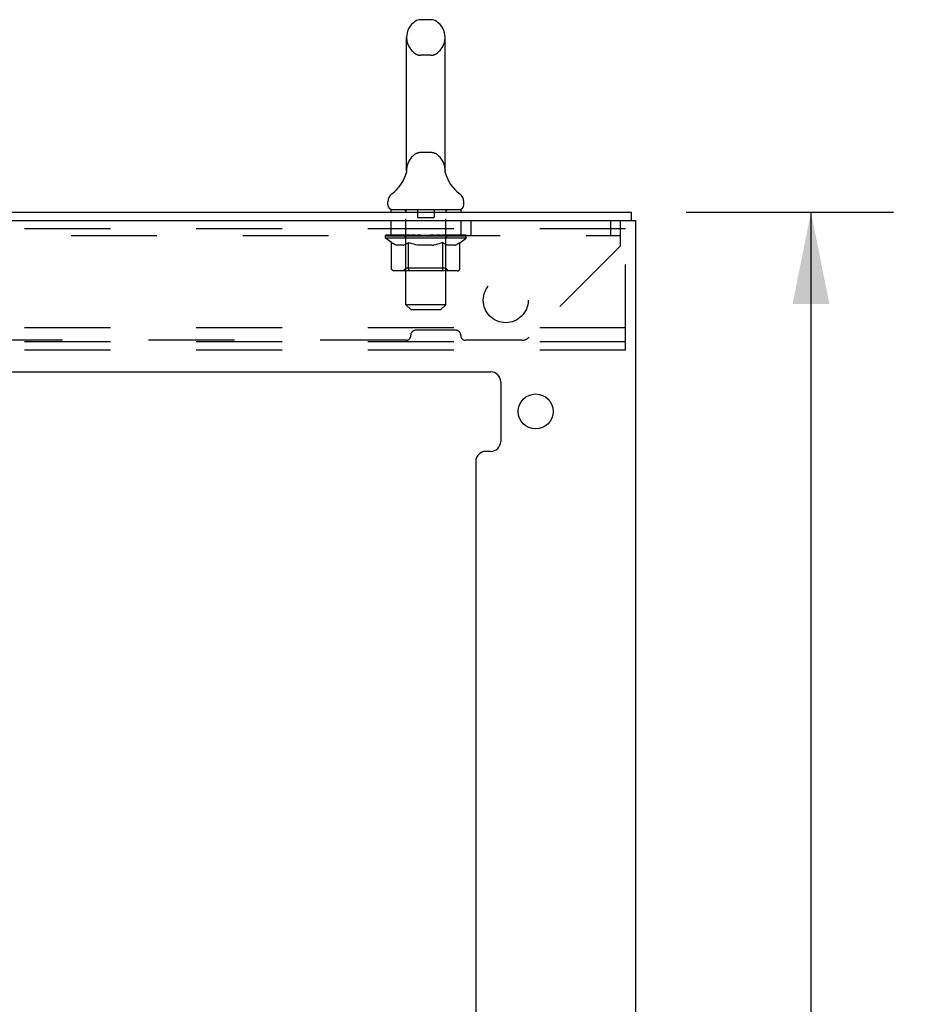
# Model space of a CAD drawing. Header units: inches. Extents: x 0 to 195, y 0 to 126.
# Tile 38 of 41: x 121 to 132, y 68 to 80. Entities that reach past the tile are written whole.
import ezdxf

# ---------------------------------------------------------------- set-up
doc = ezdxf.new("R2010")
doc.units = ezdxf.units.IN
doc.header["$LTSCALE"] = 10.747126
doc.header["$MEASUREMENT"] = 0
doc.linetypes.add('HIDDEN', pattern=[0.2, 0.1, -0.1])
doc.layers.get('0').update_dxf_attribs({"linetype": 'CONTINUOUS'})
doc.layers.add('DEFAULT_2', color=8, linetype='HIDDEN')
doc.layers.add('DIMENSIONS', color=7, linetype='CONTINUOUS')
doc.styles.get("Standard").update_dxf_attribs({"font": 'arial.ttf'})
doc.dimstyles.new('DIMSTYLE_1', dxfattribs={"dimtxt": 0.862069, "dimasz": 1.149425, "dimexe": 0.09, "dimexo": 0.07, "dimgap": 0.0375, "dimtad": 0, "dimtih": 1, "dimtoh": 1, "dimzin": 4, "dimdsep": 46, "dimtxsty": 'Standard', "dimblk": '_FILLED', "dimblk1": '_FILLED', "dimblk2": '_FILLED', "dimcen": 0.09, "dimazin": 1, "dimtfac": 1, "dimtdec": 3, "dimtofl": 0, "dimtmove": 0, "dimatfit": 3, "dimldrblk": '_FILLED', "dimfxl": 0, "dimtolj": 1, "dimtzin": 4, "dimarcsym": 0})

# ---------------------------------------------------------------- blocks, each defined once
blk = doc.blocks.new('_FILLED')
at = {"color": 0, "linetype": 'ByBlock'}
blk.add_solid([(0, 0), (-1, 0.2), (-1, -0.2)], dxfattribs=at)
blk = doc.blocks.new('*D16')
at = {"layer": 'DIMENSIONS', "color": 2, "linetype": 'Continuous'}
for p, q in [((129.41, 77.88), (132.008, 77.88)), ((130.974, 77.88), (130.974, 43.309)), ((130.974, 7.014), (130.974, 41.585)), ((129.41, 7.014), (132.008, 7.014))]:
    blk.add_line(p, q, dxfattribs=at)
at = {"layer": 'DIMENSIONS', "color": 2, "linetype": 'Continuous', "xscale": 1.1494252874, "yscale": 1.1494252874, "zscale": 1.1494252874}
for p, rotation in [((130.974, 77.88), 90), ((130.974, 7.014), 270)]:
    blk.add_blockref('_FILLED', p, dxfattribs=dict(at, rotation=rotation))
at = {"layer": 'DIMENSIONS', "color": 2, "linetype": 'Continuous', "insert": (130.974, 42.878), "char_height": 0.8621, "width": 3.01243, "attachment_point": 2, "line_spacing_factor": 0.9}
blk.add_mtext('70.87', dxfattribs=at)

msp = doc.modelspace()

# ---------------------------------------------------------------- linework, layer by layer
at = {"color": 7, "linetype": 'Continuous'}
for p, q in [((126.217, 80.288), (126.089, 80.288)), ((125.911, 78.403), (125.911, 80.066)), ((126.394, 78.403), (126.394, 80.066)), ((125.911, 78.398), (125.911, 78.403)), ((125.911, 78.398), (125.911, 78.397)), ((125.911, 78.397), (125.911, 78.396)), ((125.911, 78.397), (125.911, 78.396)), ((125.911, 78.396), (125.911, 78.395)), ((125.911, 78.395), (125.911, 78.394)), ((125.911, 78.395), (125.911, 78.394)), ((125.911, 78.394), (125.911, 78.393)), ((125.911, 78.393), (125.911, 78.392)), ((125.911, 78.392), (125.911, 78.392)), ((125.911, 78.392), (125.911, 78.391)), ((125.911, 78.391), (125.911, 78.39)), ((125.911, 78.39), (125.911, 78.39)), ((125.911, 78.39), (125.911, 78.389)), ((125.911, 78.389), (125.911, 78.388)), ((125.911, 78.388), (125.911, 78.388)), ((125.911, 78.388), (125.911, 78.387)), ((125.911, 78.387), (125.911, 78.386)), ((125.911, 78.386), (125.911, 78.386)), ((126.394, 78.403), (126.394, 78.398)), ((126.394, 78.397), (126.394, 78.398)), ((126.394, 78.398), (126.394, 78.398)), ((126.394, 78.391), (126.394, 78.392)), ((126.394, 78.39), (126.394, 78.391)), ((126.394, 78.391), (126.394, 78.391)), ((126.394, 78.389), (126.394, 78.39)), ((126.394, 78.388), (126.394, 78.389)), ((126.394, 78.389), (126.394, 78.389)), ((126.395, 78.388), (126.394, 78.388)), ((126.395, 78.387), (126.395, 78.388)), ((126.395, 78.386), (126.395, 78.387)), ((126.395, 78.386), (126.395, 78.386)), ((125.906, 78.358), (125.906, 78.358)), ((125.906, 78.358), (125.906, 78.358)), ((125.91, 78.374), (125.909, 78.373)), ((125.91, 78.374), (125.909, 78.373)), ((125.909, 78.373), (125.909, 78.372)), ((125.909, 78.372), (125.909, 78.372)), ((125.909, 78.372), (125.909, 78.372)), ((125.911, 78.381), (125.91, 78.38)), ((125.91, 78.38), (125.91, 78.379)), ((125.91, 78.38), (125.91, 78.379)), ((125.91, 78.379), (125.91, 78.378)), ((125.91, 78.379), (125.91, 78.378)), ((125.91, 78.378), (125.91, 78.377)), ((125.91, 78.377), (125.91, 78.377)), ((125.91, 78.377), (125.91, 78.376)), ((125.91, 78.376), (125.91, 78.375)), ((125.91, 78.376), (125.91, 78.376)), ((125.91, 78.375), (125.91, 78.374)), ((125.911, 78.386), (125.911, 78.385)), ((125.911, 78.385), (125.911, 78.384)), ((125.911, 78.385), (125.911, 78.384)), ((125.911, 78.384), (125.911, 78.383)), ((125.911, 78.383), (125.911, 78.382)), ((125.911, 78.383), (125.911, 78.382)), ((125.911, 78.382), (125.911, 78.381)), ((125.911, 78.381), (125.911, 78.381)), ((126.395, 78.385), (126.395, 78.386)), ((126.395, 78.384), (126.395, 78.385)), ((126.395, 78.385), (126.395, 78.385)), ((126.395, 78.383), (126.395, 78.384)), ((126.395, 78.384), (126.395, 78.384)), ((126.395, 78.382), (126.395, 78.383)), ((126.395, 78.381), (126.395, 78.382)), ((126.395, 78.38), (126.395, 78.381)), ((126.395, 78.379), (126.395, 78.38)), ((126.395, 78.38), (126.395, 78.38)), ((126.395, 78.378), (126.395, 78.379)), ((126.396, 78.377), (126.395, 78.378)), ((126.396, 78.377), (126.396, 78.378)), ((126.396, 78.376), (126.396, 78.377)), ((126.396, 78.375), (126.396, 78.376)), ((126.396, 78.375), (126.396, 78.376)), ((126.396, 78.374), (126.396, 78.375)), ((126.396, 78.373), (126.396, 78.374)), ((126.396, 78.372), (126.396, 78.373)), ((126.397, 78.372), (126.396, 78.372)), ((126.4, 78.358), (126.4, 78.359)), ((125.678, 77.97), (125.678, 78.008)), ((125.715, 77.91), (125.715, 77.88)), ((126.59, 77.91), (125.715, 77.91)), ((126.59, 77.91), (126.59, 77.88)), ((126.628, 77.97), (126.628, 78.008)), ((128.726, 77.776), (128.726, 77.88))]:
    msp.add_line(p, q, dxfattribs=at)
at = {"color": 3, "linetype": 'Continuous'}
for p, q in [((110.778, 77.776), (128.778, 77.776)), ((110.83, 77.88), (128.726, 77.88)), ((128.778, 77.776), (128.778, 7.118)), ((112.591, 75.88), (126.965, 75.88)), ((127.09, 75.755), (127.09, 75.009)), ((126.965, 74.884), (126.903, 74.884)), ((126.778, 74.759), (126.778, 54.052))]:
    msp.add_line(p, q, dxfattribs=at)
at = {"color": 7, "linetype": 'Continuous'}
for points in [[(126.394, 78.392), (126.394, 78.393), (126.394, 78.394), (126.394, 78.394), (126.394, 78.395), (126.394, 78.396), (126.394, 78.396), (126.394, 78.397)], [(126.394, 78.394), (126.394, 78.394), (126.394, 78.395), (126.394, 78.396), (126.394, 78.396), (126.394, 78.397)], [(126.394, 78.392), (126.394, 78.393), (126.394, 78.393)]]:
    msp.add_lwpolyline(points, dxfattribs=at)
at = {"color": 3, "linetype": 'Continuous'}
msp.add_circle((127.528, 75.384), 0.219, dxfattribs=at)
at = {"color": 7, "linetype": 'Continuous'}
for centre, radius, start, end in [((126.153, 80.066), 0.241, 123.1848, 180), ((126.089, 80.163), 0.125, 90, 123.1848), ((126.217, 80.163), 0.125, 56.8152, 90), ((126.153, 80.066), 0.241, 0, 56.8152), ((125.429, 78.509), 0.5, 306.7414, 344.6791), ((126.877, 78.509), 0.5, 195.3209, 233.2586), ((125.803, 78.008), 0.125, 126.7414, 180), ((126.503, 78.008), 0.125, 0, 53.2586), ((125.738, 77.97), 0.06, 180, 270), ((126.568, 77.97), 0.06, 270, 360)]:
    msp.add_arc(centre, radius, start, end, dxfattribs=at)
at = {"color": 3, "linetype": 'Continuous'}
for centre, start, end in [((126.965, 75.755), 0, 90), ((126.965, 75.009), 270, 360), ((126.903, 74.759), 90, 180)]:
    msp.add_arc(centre, 0.125, start, end, dxfattribs=at)
at = {"layer": 'DEFAULT_2', "color": 8, "linetype": 'HIDDEN'}
for p, q in [((126.217, 79.843), (126.089, 79.843)), ((126.217, 78.625), (126.089, 78.625)), ((125.906, 78.359), (125.906, 78.358)), ((125.906, 78.358), (125.906, 78.358)), ((125.906, 78.358), (125.906, 78.358)), ((125.906, 78.358), (125.906, 78.358)), ((125.906, 78.358), (125.906, 78.358)), ((125.906, 78.358), (125.906, 78.358)), ((126.4, 78.358), (126.4, 78.358)), ((125.903, 77.91), (125.903, 77.88)), ((126.048, 77.9), (126.048, 77.82)), ((126.258, 77.9), (126.258, 77.82)), ((126.403, 77.91), (126.403, 77.88)), ((125.715, 77.776), (125.715, 77.588)), ((125.904, 76.72), (125.904, 77.88)), ((126.248, 77.81), (126.058, 77.81)), ((126.402, 76.72), (126.402, 77.88)), ((126.59, 77.776), (126.59, 77.588)), ((126.715, 77.776), (126.715, 77.588)), ((128.465, 77.776), (128.465, 77.588)), ((128.59, 77.458), (128.59, 77.776)), ((128.653, 76.151), (128.653, 77.776)), ((128.653, 77.672), (113.653, 77.672)), ((110.965, 77.588), (128.59, 77.588)), ((125.647, 77.553), (125.647, 77.585)), ((125.647, 77.585), (125.892, 77.585)), ((125.724, 77.499), (125.647, 77.553)), ((126.659, 77.553), (125.647, 77.553)), ((125.648, 77.585), (125.648, 77.588)), ((125.744, 77.587), (125.648, 77.588)), ((125.654, 77.585), (125.654, 77.59)), ((125.661, 77.582), (125.661, 77.585)), ((125.661, 77.582), (126.644, 77.582)), ((125.668, 77.582), (125.668, 77.585)), ((125.669, 77.582), (125.669, 77.585)), ((125.677, 77.585), (125.677, 77.59)), ((125.69, 77.582), (125.69, 77.585)), ((125.692, 77.582), (125.692, 77.585)), ((125.714, 77.585), (125.714, 77.59)), ((125.726, 77.582), (125.726, 77.585)), ((125.728, 77.582), (125.728, 77.585)), ((125.744, 77.585), (125.744, 77.587)), ((125.765, 77.585), (125.765, 77.59)), ((125.766, 77.582), (125.766, 77.585)), ((125.767, 77.582), (125.767, 77.585)), ((125.769, 77.582), (125.769, 77.585)), ((125.775, 77.582), (125.775, 77.585)), ((125.775, 77.582), (125.775, 77.585)), ((125.778, 77.582), (125.778, 77.585)), ((125.78, 77.582), (125.78, 77.585)), ((125.784, 77.582), (125.784, 77.585)), ((125.795, 77.582), (125.795, 77.585)), ((125.81, 77.582), (125.81, 77.587)), ((125.81, 77.582), (125.81, 77.585)), ((125.826, 77.582), (125.826, 77.585)), ((125.826, 77.582), (125.826, 77.585)), ((125.827, 77.585), (125.827, 77.59)), ((125.835, 77.582), (125.835, 77.585)), ((125.839, 77.582), (125.839, 77.585)), ((125.846, 77.582), (125.846, 77.585)), ((125.855, 77.582), (125.855, 77.588)), ((125.867, 77.582), (125.867, 77.585)), ((125.87, 77.582), (125.87, 77.585)), ((125.892, 77.582), (125.892, 77.585)), ((125.945, 77.585), (125.896, 77.585)), ((125.9, 77.585), (125.9, 77.59)), ((125.903, 77.176), (125.903, 77.55)), ((125.905, 77.582), (125.905, 77.585)), ((125.909, 77.582), (125.909, 77.585)), ((125.914, 77.582), (125.914, 77.589)), ((125.917, 77.582), (125.917, 77.585)), ((125.926, 77.582), (125.926, 77.585)), ((125.945, 77.582), (125.945, 77.585)), ((126.005, 77.585), (125.958, 77.585)), ((125.974, 77.582), (125.974, 77.585)), ((125.98, 77.585), (125.98, 77.59)), ((125.983, 77.582), (125.983, 77.585)), ((125.985, 77.582), (125.985, 77.59)), ((125.987, 77.582), (125.987, 77.585)), ((125.993, 77.582), (125.993, 77.585)), ((126.005, 77.582), (126.005, 77.585)), ((126.069, 77.585), (126.026, 77.585)), ((126.036, 77.582), (126.036, 77.585)), ((126.061, 77.585), (126.153, 77.59)), ((126.065, 77.585), (126.065, 77.59)), ((126.065, 77.585), (126.065, 77.59)), ((126.065, 77.59), (126.065, 77.59)), ((126.065, 77.582), (126.065, 77.585)), ((126.068, 77.582), (126.068, 77.585)), ((126.069, 77.582), (126.069, 77.585)), ((126.07, 77.582), (126.07, 77.585)), ((126.136, 77.585), (126.098, 77.585)), ((126.102, 77.582), (126.102, 77.585)), ((126.136, 77.582), (126.136, 77.585)), ((126.151, 77.585), (126.151, 77.585)), ((126.151, 77.582), (126.151, 77.585)), ((126.151, 77.582), (126.151, 77.585)), ((126.153, 77.585), (126.153, 77.59)), ((126.153, 77.59), (126.244, 77.585)), ((126.155, 77.582), (126.155, 77.585)), ((126.155, 77.582), (126.155, 77.585)), ((126.155, 77.585), (126.155, 77.585)), ((126.17, 77.582), (126.17, 77.585)), ((126.17, 77.585), (126.208, 77.585)), ((126.204, 77.582), (126.204, 77.585)), ((126.236, 77.582), (126.236, 77.585)), ((126.236, 77.582), (126.236, 77.585)), ((126.236, 77.585), (126.28, 77.585)), ((126.237, 77.582), (126.237, 77.585)), ((126.24, 77.585), (126.24, 77.59)), ((126.24, 77.59), (126.241, 77.59)), ((126.24, 77.582), (126.24, 77.585)), ((126.241, 77.585), (126.241, 77.59)), ((126.269, 77.582), (126.269, 77.585)), ((126.301, 77.582), (126.301, 77.585)), ((126.301, 77.585), (126.348, 77.585)), ((126.313, 77.582), (126.313, 77.585)), ((126.319, 77.582), (126.319, 77.585)), ((126.321, 77.582), (126.321, 77.59)), ((126.323, 77.582), (126.323, 77.585)), ((126.326, 77.585), (126.326, 77.59)), ((126.332, 77.582), (126.332, 77.585)), ((126.361, 77.582), (126.361, 77.585)), ((126.361, 77.585), (126.41, 77.585)), ((126.38, 77.582), (126.38, 77.585)), ((126.389, 77.582), (126.389, 77.585)), ((126.392, 77.582), (126.392, 77.589)), ((126.397, 77.582), (126.397, 77.585)), ((126.401, 77.582), (126.401, 77.585)), ((126.403, 77.176), (126.403, 77.55)), ((126.406, 77.585), (126.406, 77.59)), ((126.414, 77.582), (126.414, 77.585)), ((126.414, 77.585), (126.575, 77.585)), ((126.436, 77.582), (126.436, 77.585)), ((126.438, 77.582), (126.438, 77.585)), ((126.451, 77.582), (126.451, 77.588)), ((126.46, 77.582), (126.46, 77.585)), ((126.467, 77.582), (126.467, 77.585)), ((126.471, 77.582), (126.471, 77.585)), ((126.478, 77.585), (126.478, 77.59)), ((126.479, 77.582), (126.479, 77.585)), ((126.479, 77.582), (126.479, 77.585)), ((126.496, 77.582), (126.496, 77.587)), ((126.496, 77.582), (126.496, 77.585)), ((126.511, 77.582), (126.511, 77.585)), ((126.522, 77.582), (126.522, 77.585)), ((126.525, 77.582), (126.525, 77.585)), ((126.528, 77.582), (126.528, 77.585)), ((126.531, 77.582), (126.531, 77.585)), ((126.531, 77.582), (126.531, 77.585)), ((126.537, 77.582), (126.537, 77.585)), ((126.539, 77.582), (126.539, 77.585)), ((126.54, 77.582), (126.54, 77.585)), ((126.541, 77.585), (126.541, 77.59)), ((126.578, 77.582), (126.578, 77.585)), ((126.58, 77.582), (126.58, 77.585)), ((126.58, 77.497), (126.659, 77.553)), ((126.591, 77.585), (126.591, 77.59)), ((126.614, 77.582), (126.614, 77.585)), ((126.616, 77.582), (126.616, 77.585)), ((126.629, 77.585), (126.629, 77.59)), ((126.637, 77.582), (126.637, 77.585)), ((126.637, 77.582), (126.637, 77.585)), ((126.644, 77.582), (126.644, 77.585)), ((126.651, 77.585), (126.651, 77.59)), ((126.659, 77.553), (126.659, 77.59)), ((125.724, 77.174), (125.724, 77.499)), ((125.724, 77.499), (125.736, 77.491)), ((125.748, 77.483), (125.736, 77.491)), ((125.759, 77.477), (125.748, 77.484)), ((125.771, 77.472), (125.759, 77.477)), ((125.782, 77.467), (125.771, 77.472)), ((125.794, 77.464), (125.782, 77.467)), ((125.869, 77.464), (125.794, 77.464)), ((125.869, 77.464), (125.88, 77.467)), ((125.892, 77.472), (125.88, 77.467)), ((125.903, 77.477), (125.891, 77.472)), ((125.915, 77.483), (125.903, 77.477)), ((125.926, 77.49), (125.914, 77.483)), ((125.938, 77.498), (125.926, 77.49)), ((125.938, 77.174), (125.938, 77.498)), ((125.938, 77.498), (125.961, 77.49)), ((125.984, 77.483), (125.961, 77.491)), ((126.007, 77.477), (125.984, 77.484)), ((126.029, 77.472), (126.007, 77.477)), ((126.052, 77.467), (126.029, 77.472)), ((126.074, 77.464), (126.051, 77.467)), ((126.232, 77.464), (126.074, 77.464)), ((126.232, 77.464), (126.254, 77.467)), ((126.276, 77.472), (126.254, 77.467)), ((126.298, 77.477), (126.276, 77.472)), ((126.32, 77.483), (126.298, 77.477)), ((126.343, 77.49), (126.32, 77.483)), ((126.366, 77.498), (126.343, 77.49)), ((126.366, 77.174), (126.366, 77.498)), ((126.366, 77.498), (126.377, 77.49)), ((126.388, 77.483), (126.377, 77.49)), ((126.399, 77.477), (126.388, 77.483)), ((126.41, 77.472), (126.399, 77.477)), ((126.421, 77.467), (126.41, 77.472)), ((126.431, 77.464), (126.421, 77.467)), ((126.514, 77.464), (126.431, 77.464)), ((126.514, 77.464), (126.525, 77.467)), ((126.536, 77.472), (126.525, 77.467)), ((126.547, 77.477), (126.536, 77.472)), ((126.558, 77.483), (126.547, 77.477)), ((126.569, 77.49), (126.557, 77.483)), ((126.58, 77.497), (126.568, 77.49)), ((126.58, 77.174), (126.58, 77.497)), ((128.59, 77.458), (127.445, 76.313)), ((125.903, 77.176), (125.871, 77.144)), ((126.403, 77.176), (125.903, 77.176)), ((126.403, 77.176), (126.435, 77.144)), ((126.545, 77.144), (125.758, 77.144)), ((126.349, 77.144), (126.351, 77.144)), ((126.355, 77.146), (126.357, 77.147)), ((126.357, 77.147), (126.359, 77.149)), ((125.964, 76.66), (125.904, 76.72)), ((126.402, 76.72), (125.904, 76.72)), ((126.342, 76.66), (126.402, 76.72)), ((125.964, 76.66), (126.342, 76.66)), ((128.653, 76.432), (113.653, 76.432)), ((125.965, 76.334), (125.965, 76.341)), ((126.531, 76.4), (126.024, 76.4)), ((126.59, 76.334), (126.59, 76.341)), ((125.906, 76.275), (113.649, 76.275)), ((128.653, 76.255), (113.653, 76.255)), ((127.354, 76.275), (126.649, 76.275)), ((128.653, 76.151), (113.653, 76.151))]:
    msp.add_line(p, q, dxfattribs=at)
for points in [[(125.758, 77.144), (125.754, 77.144), (125.75, 77.145), (125.746, 77.146), (125.742, 77.147), (125.738, 77.149), (125.735, 77.152), (125.732, 77.155), (125.729, 77.158), (125.727, 77.161), (125.725, 77.165), (125.724, 77.169), (125.724, 77.174)], [(125.955, 77.144), (125.953, 77.144), (125.951, 77.145), (125.949, 77.146), (125.947, 77.147), (125.945, 77.149), (125.943, 77.152), (125.942, 77.155), (125.941, 77.158), (125.939, 77.161), (125.939, 77.165), (125.938, 77.169), (125.938, 77.174)], [(126.359, 77.149), (126.36, 77.152), (126.362, 77.155), (126.363, 77.158), (126.364, 77.161)], [(126.36, 77.152), (126.362, 77.155), (126.363, 77.158)], [(126.364, 77.161), (126.365, 77.165), (126.366, 77.169), (126.366, 77.174)], [(126.365, 77.165), (126.366, 77.169), (126.366, 77.174)], [(126.545, 77.144), (126.55, 77.144), (126.554, 77.145), (126.558, 77.146), (126.562, 77.147), (126.565, 77.149), (126.569, 77.152), (126.572, 77.155), (126.574, 77.158), (126.577, 77.161), (126.578, 77.165), (126.579, 77.169), (126.58, 77.174)], [(126.351, 77.144), (126.353, 77.145), (126.355, 77.146)]]:
    msp.add_lwpolyline(points, dxfattribs=at)
msp.add_circle((127.153, 76.776), 0.281, dxfattribs=at)
for centre, radius, start, end in [((126.153, 80.066), 0.241, 180, 236.8152), ((126.153, 80.066), 0.241, 303.1848, 360), ((126.089, 79.968), 0.125, 236.8152, 270), ((126.217, 79.968), 0.125, 270, 303.1848), ((126.153, 78.403), 0.241, 123.1848, 180), ((126.089, 78.5), 0.125, 90, 123.1848), ((126.217, 78.5), 0.125, 56.8152, 90), ((126.153, 78.403), 0.241, 0, 56.8152), ((125.874, 77.88), 0.03, 0, 90), ((126.038, 77.9), 0.01, 0, 90), ((126.268, 77.9), 0.01, 90, 180), ((126.432, 77.88), 0.03, 90, 180), ((126.058, 77.82), 0.01, 180, 270), ((126.248, 77.82), 0.01, 270, 360), ((125.871, 77.55), 0.0318, 0, 90), ((126.435, 77.55), 0.0318, 90, 180), ((125.906, 76.334), 0.0591, 270, 360), ((126.024, 76.341), 0.0591, 90, 180), ((126.531, 76.341), 0.0591, 0, 90), ((126.649, 76.334), 0.0591, 180, 270), ((127.354, 76.405), 0.13, 270, 315)]:
    msp.add_arc(centre, radius, start, end, dxfattribs=at)
for centre, major_axis, ratio, start_param, end_param in [((126.153, 77.59), (0.506, 0.005), 0.05963, 9.249616, 9.431313), ((126.153, 77.59), (0.506, 0), 0.060556, -3.083241, -2.96706), ((126.153, 77.59), (0.506, 0.011), 0.05688, 2.791345, 2.965878), ((125.666, 77.581), (0.158, -0.002), 0.05963, 0.605815, 1.645666), ((125.611, 77.581), (0.158, 0.002), 0.05963, 0.25549, 1.295341), ((126.153, 77.59), (0.506, -0.005), 0.05963, -2.96643, -2.791898), ((125.611, 77.575), (0.158, 0.003), 0.05688, 1.20151, 1.294789), ((125.666, 77.575), (0.158, 0), 0.060556, 1.551758, 1.645036), ((125.631, 77.575), (0.158, 0.002), 0.05963, 1.170259, 1.376596), ((125.667, 77.577), (0.131, 0.001), 0.05963, 1.065228, 1.614276), ((125.651, 77.577), (0.131, 0.003), 0.05688, 0.890143, 1.43919), ((125.698, 77.577), (0.131, 0), 0.060556, 1.240391, 1.789438), ((126.153, 77.59), (0.506, 0.015), 0.052395, 2.616403, 2.790936), ((125.716, 77.581), (0.158, -0.003), 0.05688, 0.7809, 1.820751), ((125.608, 77.581), (0.158, 0.003), 0.05688, 0.080405, 1.120256), ((126.153, 77.59), (0.506, -0.011), 0.05688, -2.791345, -2.616812), ((125.608, 77.575), (0.158, 0.005), 0.052395, 1.026568, 1.119847), ((125.716, 77.575), (0.158, -0.002), 0.05963, 1.72692, 1.820198), ((125.651, 77.577), (0.131, 0.004), 0.052395, 0.715201, 1.264248), ((125.742, 77.577), (0.131, -0.001), 0.05963, 1.415553, 1.9646), ((126.153, 77.59), (0.506, 0.02), 0.046319, 2.441654, 2.616187), ((125.78, 77.581), (0.158, -0.005), 0.052395, 0.955842, 1.995693), ((125.622, 77.581), (0.158, 0.005), 0.052395, -0.094537, 0.945314), ((126.153, 77.59), (0.506, -0.015), 0.052395, -2.616403, -2.44187), ((125.622, 77.575), (0.158, 0.006), 0.046319, 0.851819, 0.945098), ((125.78, 77.575), (0.158, -0.003), 0.05688, 1.902006, 1.995284), ((125.665, 77.577), (0.131, 0.005), 0.046319, 0.540452, 1.089499), ((125.799, 77.577), (0.131, -0.003), 0.05688, 1.590638, 2.139686), ((125.631, 77.581), (0.158, 0), 0.060556, 0.430652, 0.777569), ((126.153, 77.59), (0.506, 0.024), 0.038841, 2.267123, 2.441656), ((125.854, 77.581), (0.158, -0.006), 0.046319, 1.130591, 2.170442), ((126.153, 77.59), (0.506, -0.02), 0.046319, -2.441654, -2.267121), ((125.652, 77.581), (0.158, 0.006), 0.046319, -0.269286, 0.770565), ((125.652, 77.575), (0.158, 0.007), 0.038841, 0.677289, 0.770567), ((125.854, 77.575), (0.158, -0.005), 0.052395, 2.076947, 2.170226), ((125.695, 77.577), (0.131, 0.006), 0.038841, 0.365921, 0.914969), ((125.866, 77.577), (0.131, -0.004), 0.052395, 1.76558, 2.314627), ((126.153, 77.59), (0.506, 0.027), 0.030195, 2.09281, 2.267343), ((125.938, 77.581), (0.158, -0.007), 0.038841, 1.305122, 2.344973), ((126.153, 77.59), (0.506, -0.024), 0.038841, -2.267123, -2.092591), ((125.697, 77.581), (0.158, 0.007), 0.038841, -0.443817, 0.596034), ((125.697, 77.575), (0.158, 0.008), 0.030195, 0.502975, 0.596254), ((125.938, 77.575), (0.158, -0.006), 0.046319, 2.251696, 2.344975), ((125.738, 77.577), (0.131, 0.007), 0.030195, 0.191608, 0.740655), ((125.943, 77.577), (0.131, -0.005), 0.046319, 1.940329, 2.489376), ((125.755, 77.581), (0.158, 0.008), 0.030195, -0.61813, 0.421721), ((126.153, 77.59), (0.506, 0.029), 0.020645, 1.918687, 2.09322), ((126.028, 77.581), (0.158, -0.008), 0.030195, 1.479435, 2.519286), ((126.153, 77.59), (0.506, -0.027), 0.030195, -2.09281, -1.918277), ((125.755, 77.575), (0.158, 0.009), 0.020645, 0.328852, 0.422131), ((126.028, 77.575), (0.158, -0.007), 0.038841, 2.426227, 2.519505), ((125.794, 77.577), (0.131, 0.007), 0.020645, 0.017485, 0.566532), ((126.025, 77.577), (0.131, -0.006), 0.038841, 2.11486, 2.663907), ((125.826, 77.581), (0.158, 0.009), 0.020645, -0.792253, 0.247598), ((126.153, 77.59), (0.506, 0.03), 0.010478, 1.744704, 1.919237), ((126.122, 77.581), (0.158, -0.009), 0.020645, 1.653558, 2.693409), ((126.153, 77.59), (0.506, -0.029), 0.020645, -1.918687, -1.744154), ((125.826, 77.575), (0.158, 0.009), 0.010478, 0.154869, 0.248148), ((126.122, 77.575), (0.158, -0.008), 0.030195, 2.60054, 2.693819), ((125.861, 77.577), (0.131, 0.008), 0.010478, 6.126688, 6.675735), ((126.112, 77.577), (0.131, -0.007), 0.030195, 2.289173, 2.83822), ((125.907, 77.581), (0.158, 0.009), 0.010478, -0.966236, -0.000846), ((126.217, 77.581), (0.158, -0.009), 0.010478, 1.827541, 2.867392), ((126.153, 77.59), (0.506, -0.03), 0.010478, -1.744704, -1.570171), ((126.217, 77.575), (0.158, -0.009), 0.020645, 2.774664, 2.867942), ((126.2, 77.577), (0.131, -0.007), 0.020645, 2.463296, 3.012344), ((126.088, 77.581), (0.158, 0.009), 0.010478, 0.274201, 1.314052), ((126.019, 77.577), (0.131, 0.008), 0.010478, -0.000483, 0.504314), ((125.995, 77.575), (0.158, 0.009), 0.010478, 0.099668, 0.192946), ((126.153, 77.59), (0.506, 0.03), 0.010478, -1.571421, -1.396888), ((126.31, 77.575), (0.158, -0.009), 0.010478, 2.948646, 3.041925), ((126.286, 77.577), (0.131, -0.008), 0.010478, 2.637279, 3.142076), ((126.183, 77.581), (0.158, 0.009), 0.020645, 0.448184, 1.488034), ((126.106, 77.577), (0.131, 0.007), 0.020645, 0.129249, 0.678296), ((126.088, 77.575), (0.158, 0.009), 0.020645, 0.273651, 0.366929), ((126.399, 77.581), (0.158, -0.009), 0.010478, -3.140747, -2.175357), ((126.153, 77.59), (0.506, 0.029), 0.020645, -1.397439, -1.222906), ((126.153, 77.59), (0.506, -0.03), 0.010478, 1.222355, 1.396888), ((126.277, 77.581), (0.158, 0.008), 0.030195, 0.622307, 1.662158), ((126.194, 77.577), (0.131, 0.007), 0.030195, 0.303372, 0.852419), ((126.444, 77.577), (0.131, -0.008), 0.010478, 2.749043, 3.29809), ((126.48, 77.581), (0.158, -0.009), 0.020645, 2.893995, 3.933846), ((126.183, 77.575), (0.158, 0.008), 0.030195, 0.447774, 0.541052), ((126.48, 77.575), (0.158, -0.009), 0.010478, 2.893445, 2.986723), ((126.153, 77.59), (0.506, 0.027), 0.030195, -1.223315, -1.048783), ((126.153, 77.59), (0.506, -0.029), 0.020645, 1.048373, 1.222906), ((126.368, 77.581), (0.158, 0.007), 0.038841, 0.79662, 1.836471), ((126.28, 77.577), (0.131, 0.006), 0.038841, 0.477686, 1.026733), ((126.511, 77.577), (0.131, -0.007), 0.020645, 2.57506, 3.124108), ((126.55, 77.581), (0.158, -0.008), 0.030195, 2.719872, 3.759723), ((126.451, 77.581), (0.158, 0.006), 0.046319, 0.971151, 2.011002), ((126.277, 77.575), (0.158, 0.007), 0.038841, 0.622087, 0.715366), ((126.55, 77.575), (0.158, -0.009), 0.020645, 2.719462, 2.812741), ((126.153, 77.59), (0.506, 0.024), 0.038841, -1.049002, -0.874469), ((126.153, 77.59), (0.506, -0.027), 0.030195, 0.87425, 1.048783), ((126.363, 77.577), (0.131, 0.005), 0.046319, 0.652216, 1.201263), ((126.526, 77.581), (0.158, 0.005), 0.052395, 1.1459, 2.185751), ((126.567, 77.577), (0.131, -0.007), 0.030195, 2.400937, 2.949985), ((126.609, 77.581), (0.158, -0.007), 0.038841, 2.545558, 3.585409), ((126.439, 77.577), (0.131, 0.004), 0.052395, 0.826965, 1.376012), ((126.368, 77.575), (0.158, 0.006), 0.046319, 0.796618, 0.889896), ((126.609, 77.575), (0.158, -0.008), 0.030195, 2.545339, 2.638617), ((126.59, 77.581), (0.158, 0.003), 0.05688, 1.320842, 2.360692), ((126.153, 77.59), (0.506, 0.02), 0.046319, -0.874471, -0.699939), ((126.153, 77.59), (0.506, -0.024), 0.038841, 0.699936, 0.874469), ((126.654, 77.581), (0.158, -0.006), 0.046319, 2.371028, 3.410879), ((126.611, 77.577), (0.131, -0.006), 0.038841, 2.226624, 2.775671), ((126.64, 77.581), (0.158, 0.002), 0.05963, 1.495927, 2.535778), ((126.507, 77.577), (0.131, 0.003), 0.05688, 1.001907, 1.550954), ((126.684, 77.581), (0.158, -0.005), 0.052395, 2.196279, 3.23613), ((126.451, 77.575), (0.158, 0.005), 0.052395, 0.971367, 1.064645), ((126.64, 77.577), (0.131, -0.005), 0.046319, 2.052093, 2.601141), ((126.675, 77.581), (0.158, 0), 0.060556, 1.671089, 2.71094), ((126.654, 77.575), (0.158, -0.007), 0.038841, 2.371026, 2.464304), ((126.697, 77.581), (0.158, -0.003), 0.05688, 2.021337, 3.061188), ((126.153, 77.59), (0.506, 0.015), 0.052395, -0.699723, -0.52519), ((126.153, 77.59), (0.506, -0.02), 0.046319, 0.525406, 0.699939), ((126.694, 77.581), (0.158, -0.002), 0.05963, 1.846251, 2.886102), ((126.564, 77.577), (0.131, 0.001), 0.05963, 1.176993, 1.72604), ((126.655, 77.577), (0.131, -0.004), 0.052395, 1.877344, 2.426392), ((126.608, 77.577), (0.131, 0), 0.060556, 1.352155, 1.901202), ((126.654, 77.577), (0.131, -0.003), 0.05688, 1.702402, 2.25145), ((126.639, 77.577), (0.131, -0.001), 0.05963, 1.527317, 2.076364), ((126.526, 77.575), (0.158, 0.003), 0.05688, 1.146309, 1.239587), ((126.684, 77.575), (0.158, -0.006), 0.046319, 2.196495, 2.289773), ((126.153, 77.59), (0.506, 0.011), 0.05688, -0.524781, -0.350248), ((126.153, 77.59), (0.506, -0.015), 0.052395, 0.350657, 0.52519), ((126.59, 77.575), (0.158, 0.002), 0.05963, 1.321394, 1.414673), ((126.697, 77.575), (0.158, -0.005), 0.052395, 2.021746, 2.115024), ((126.153, 77.59), (0.506, 0.005), 0.05963, -0.349695, -0.175162), ((126.153, 77.59), (0.506, -0.011), 0.05688, 0.175715, 0.350248), ((126.64, 77.575), (0.158, 0), 0.060556, 1.496556, 1.589835), ((126.694, 77.575), (0.158, -0.003), 0.05688, 1.846804, 1.940083), ((126.675, 77.575), (0.158, -0.002), 0.05963, 1.671719, 1.764997), ((126.153, 77.59), (0.506, 0), 0.060556, -0.174533, 0), ((126.153, 77.59), (0.506, -0.005), 0.05963, 0.000629, 0.175162)]:
    msp.add_ellipse(centre, major_axis=major_axis, ratio=ratio, start_param=start_param, end_param=end_param, dxfattribs=at)

# ---------------------------------------------------------------- dimensions: what is measured, and where the dimension line sits
at = {"layer": 'DIMENSIONS', "color": 2, "linetype": 'Continuous'}
dim = msp.add_linear_dim(base=(130.974, 7.014), p1=(129.34, 77.88), p2=(129.34, 7.014), angle=270, text='<>\\P[]', dimstyle='DIMSTYLE_1', dxfattribs=at)
dim.commit()
dim.dimension.update_dxf_attribs({"geometry": '*D16', "text_midpoint": (130.974, 42.442), "dimtype": 160})

doc.saveas('drawing.dxf')
